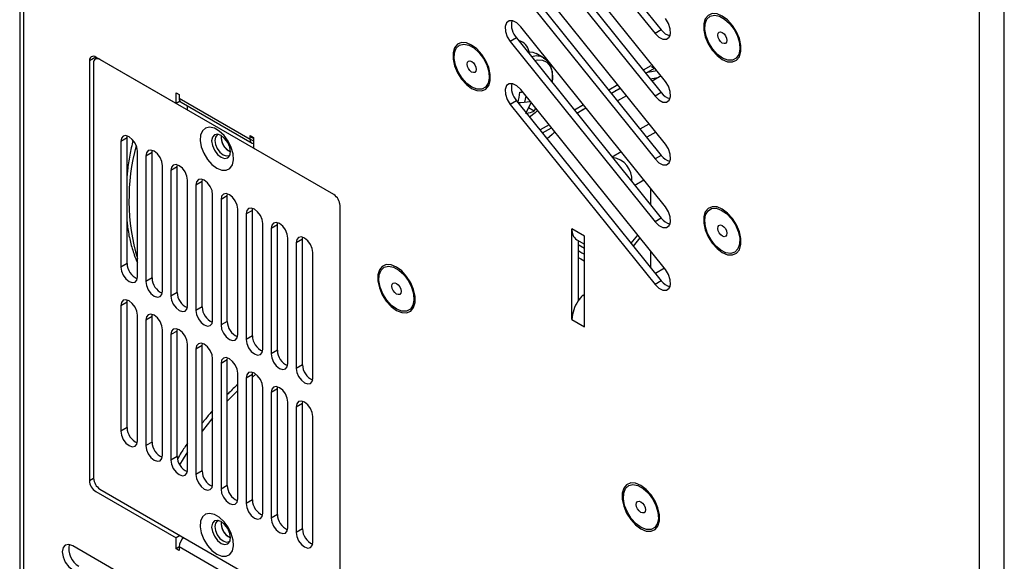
# Model space of a CAD drawing. Header units: millimetres. Extents: x 0 to 423, y 0 to 297.
# Tile 16 of 41: x 334 to 367, y 90 to 108. Entities that reach past the tile are written whole.
import ezdxf

# ---------------------------------------------------------------- set-up
doc = ezdxf.new("R2010")
doc.units = ezdxf.units.MM
doc.layers.add('实线', color=2, linetype='Continuous', lineweight=25)

msp = doc.modelspace()

# ---------------------------------------------------------------- linework, layer by layer
at = {"layer": '实线', "color": 2, "linetype": 'Continuous', "lineweight": 25, "true_color": 0xffff00}
for p, q in [((333.9366, 170.7356), (333.9366, 79.6097)), ((334.0676, 170.553), (334.0676, 79.5474)), ((366.4196, 118.6435), (366.4196, 59.5259)), ((367.2681, 59.3627), (367.2681, 118.4802)), ((350.5451, 113.7361), (355.444, 107.6418)), ((350.7572, 113.8586), (355.6562, 107.7643)), ((355.7976, 106.0219), (350.8986, 112.1161)), ((350.7572, 111.7356), (355.6562, 105.6413)), ((350.5451, 111.6131), (355.444, 105.5188)), ((355.7976, 103.8989), (350.8986, 109.9931)), ((350.5451, 109.4901), (355.444, 103.3958)), ((350.7572, 109.6126), (355.6562, 103.5183)), ((355.7976, 101.7759), (350.8986, 107.8701)), ((355.6562, 107.7643), (355.444, 107.6418)), ((350.7572, 107.4896), (350.5451, 107.3671)), ((350.5451, 107.3671), (355.444, 101.2728)), ((350.7572, 107.4896), (355.6562, 101.3953)), ((336.509, 106.8415), (336.2969, 106.7191)), ((336.2969, 106.7191), (336.2969, 92.5113)), ((339.2313, 105.27), (336.509, 106.8416)), ((336.509, 106.8415), (336.509, 106.7792)), ((344.57, 102.188), (336.6504, 106.7599)), ((351.671, 106.8216), (351.4203, 106.9664)), ((351.671, 106.8216), (351.7526, 106.7595)), ((336.4383, 106.6374), (336.4383, 92.5929)), ((355.3044, 106.5461), (355.0478, 106.398)), ((355.1309, 106.2947), (355.4234, 106.4635)), ((355.2052, 106.3376), (355.5057, 106.3849)), ((355.3262, 106.5272), (355.3605, 106.4999)), ((355.3605, 106.4999), (355.4591, 106.4429)), ((355.6483, 106.2076), (355.3427, 106.0312)), ((355.7976, 99.6528), (350.8986, 105.7471)), ((354.1877, 105.9015), (353.8822, 105.7251)), ((353.9652, 105.6218), (354.2708, 105.7982)), ((339.2313, 105.27), (339.2313, 105.6374)), ((339.2313, 105.6374), (339.3374, 105.5762)), ((339.3658, 105.3476), (339.2313, 105.27)), ((339.3374, 105.5762), (339.3374, 105.4537)), ((339.3374, 105.4537), (341.7416, 104.0658)), ((350.7572, 105.3665), (350.5451, 105.2441)), ((350.7572, 105.3665), (355.6562, 99.2723)), ((351.0384, 105.3173), (351.0778, 105.5242)), ((354.4826, 105.5346), (354.1771, 105.3583)), ((355.6562, 105.6413), (355.444, 105.5188)), ((339.3996, 105.3164), (341.8037, 103.9285)), ((339.6203, 105.0455), (339.6203, 105.189)), ((350.5451, 105.2441), (355.444, 99.1498)), ((351.0754, 104.9341), (351.2506, 105.3093)), ((351.35, 105.0145), (351.1632, 105.1223)), ((351.4005, 105.1227), (351.35, 105.0145)), ((351.4297, 105.0031), (351.4659, 105.0414)), ((353.0221, 105.2286), (352.7165, 105.0522)), ((352.7996, 104.9488), (353.1051, 105.1252)), ((351.8564, 104.5557), (351.5508, 104.3793)), ((351.6339, 104.2759), (351.9395, 104.4523)), ((354.9379, 104.4118), (355.2434, 104.5882)), ((337.5696, 104.1062), (337.3575, 103.9837)), ((337.5696, 104.1062), (337.5769, 104.1754)), ((337.5696, 99.8602), (337.5696, 104.1062)), ((341.7416, 104.0658), (341.7416, 104.1883)), ((341.7416, 104.1883), (341.8476, 104.1271)), ((341.8476, 104.0862), (341.7416, 104.1474)), ((341.7416, 104.0658), (341.8476, 104.0045)), ((341.8476, 104.1271), (341.8476, 103.7596)), ((355.469, 104.3077), (355.1634, 104.1313)), ((337.3575, 103.9837), (337.3575, 99.7377)), ((338.4182, 103.6164), (338.4254, 103.6855)), ((344.57, 102.188), (341.8476, 103.7596)), ((337.9232, 99.4112), (337.9232, 103.6572)), ((338.4182, 103.6164), (338.206, 103.4939)), ((338.206, 103.4939), (338.206, 99.2479)), ((338.4182, 99.3703), (338.4182, 103.6164)), ((341.0345, 103.6574), (341.0713, 103.6389)), ((342.0244, 103.6576), (342.0244, 103.6576)), ((354.3033, 103.6347), (353.9977, 103.4583)), ((355.6562, 103.5183), (355.444, 103.3958)), ((338.7717, 98.9213), (338.7717, 103.1673)), ((339.2667, 103.1265), (339.0546, 103.0041)), ((339.0546, 103.0041), (339.0546, 98.758)), ((339.2667, 103.1265), (339.2739, 103.1957)), ((339.2667, 98.8805), (339.2667, 103.1265)), ((339.6203, 98.4315), (339.6203, 102.6775)), ((340.1152, 102.6367), (340.1225, 102.7059)), ((354.7585, 102.5119), (355.0641, 102.6883)), ((340.1152, 102.6367), (339.9031, 102.5142)), ((339.9031, 102.5142), (339.9031, 98.2682)), ((340.1152, 98.3907), (340.1152, 102.6367)), ((355.2897, 102.4076), (355.2897, 101.8511)), ((340.4688, 97.9416), (340.4688, 102.1876)), ((340.9638, 102.1468), (340.7516, 102.0244)), ((340.7516, 102.0244), (340.7516, 97.7783)), ((340.9638, 102.1468), (340.971, 102.216)), ((340.9638, 97.9008), (340.9638, 102.1468)), ((341.3173, 97.4518), (341.3173, 101.6978)), ((341.8123, 101.657), (341.8195, 101.7262)), ((344.7821, 87.6128), (344.7821, 101.8206)), ((341.8123, 101.657), (341.6002, 101.5345)), ((341.6002, 101.5345), (341.6002, 97.2885)), ((341.8123, 97.411), (341.8123, 101.657)), ((355.6562, 101.3953), (355.444, 101.2728)), ((342.1658, 96.9619), (342.1658, 101.208)), ((342.6608, 101.1671), (342.4487, 101.0447)), ((342.4487, 101.0447), (342.4487, 96.7987)), ((342.6608, 101.1671), (342.668, 101.2363)), ((342.6608, 96.9211), (342.6608, 101.1671)), ((353.0553, 100.7845), (352.631, 101.0294)), ((352.631, 97.959), (352.631, 101.0294)), ((343.0144, 96.4721), (343.0144, 100.7181)), ((343.5093, 100.6773), (343.2972, 100.5548)), ((343.5093, 100.6773), (343.5166, 100.7465)), ((343.5093, 96.4313), (343.5093, 100.6773)), ((352.7967, 100.6632), (353.0553, 100.5139)), ((353.0553, 97.7141), (353.0553, 100.7845)), ((354.6332, 100.5448), (354.8577, 100.8221)), ((354.9336, 100.7277), (354.7089, 100.4506)), ((343.2972, 100.5548), (343.2972, 96.3088)), ((352.8432, 100.6364), (352.8432, 98.5914)), ((352.8432, 100.4972), (353.0553, 100.3748)), ((343.8629, 95.9823), (343.8629, 100.2283)), ((355.2897, 100.2846), (355.2897, 99.7281)), ((337.5696, 99.8602), (337.3575, 99.7377)), ((355.7616, 99.6976), (355.456, 99.5212)), ((338.4182, 99.3703), (338.206, 99.2479)), ((355.6562, 99.2723), (355.444, 99.1498)), ((339.2667, 98.8805), (339.0546, 98.758)), ((352.8432, 98.6783), (352.8868, 98.6531)), ((353.0553, 98.7576), (353.0032, 98.7877)), ((337.5696, 98.5537), (337.3575, 98.4313)), ((337.3575, 98.4313), (337.3575, 94.1853)), ((337.5696, 98.5537), (337.5769, 98.6229)), ((337.5696, 94.3077), (337.5696, 98.5537)), ((340.1152, 98.3907), (339.9031, 98.2682)), ((337.9232, 93.8587), (337.9232, 98.1047)), ((338.4182, 98.0639), (338.206, 97.9414)), ((338.4182, 98.0639), (338.4254, 98.1331)), ((338.4182, 93.8179), (338.4182, 98.0639)), ((338.206, 97.9414), (338.206, 93.6954)), ((340.9638, 97.9008), (340.7516, 97.7783)), ((352.631, 97.959), (353.0553, 97.7141)), ((338.7717, 93.3688), (338.7717, 97.6149)), ((339.2667, 97.574), (339.0546, 97.4516)), ((339.0546, 97.4516), (339.0546, 93.2056)), ((339.2667, 97.574), (339.2739, 97.6432)), ((339.2667, 93.328), (339.2667, 97.574)), ((341.8123, 97.411), (341.6002, 97.2885)), ((339.6203, 92.879), (339.6203, 97.125)), ((340.1152, 97.0842), (339.9031, 96.9617)), ((340.1152, 97.0842), (340.1225, 97.1534)), ((340.1152, 92.8382), (340.1152, 97.0842)), ((339.9031, 96.9617), (339.9031, 92.7157)), ((340.9638, 96.5943), (340.971, 96.6635)), ((342.6608, 96.9211), (342.4487, 96.7987)), ((340.4688, 92.3892), (340.4688, 96.6352)), ((340.9638, 96.5943), (340.7516, 96.4719)), ((340.7516, 96.4719), (340.7516, 92.2259)), ((340.9638, 92.3483), (340.9638, 96.5943)), ((343.5093, 96.4313), (343.2972, 96.3088)), ((341.3173, 91.8993), (341.3173, 96.1453)), ((341.8123, 96.1045), (341.6002, 95.982)), ((341.8123, 96.1045), (341.8195, 96.1737)), ((341.9324, 96.1118), (341.8123, 96.0108)), ((341.8123, 91.8585), (341.8123, 96.1045)), ((341.6002, 95.982), (341.6002, 91.736)), ((342.6608, 95.6147), (342.668, 95.6838)), ((342.1658, 91.4095), (342.1658, 95.6555)), ((342.6608, 95.6147), (342.4487, 95.4922)), ((342.4487, 95.4922), (342.4487, 91.2462)), ((342.6608, 91.3686), (342.6608, 95.6147)), ((343.0144, 90.9196), (343.0144, 95.1656)), ((343.5093, 95.1248), (343.2972, 95.0023)), ((343.2972, 95.0023), (343.2972, 90.7563)), ((343.5093, 95.1248), (343.5166, 95.194)), ((343.5093, 90.8788), (343.5093, 95.1248)), ((343.8629, 90.4298), (343.8629, 94.6758)), ((337.5696, 94.3077), (337.3575, 94.1853)), ((338.4182, 93.8179), (338.206, 93.6954)), ((339.2667, 93.328), (339.0546, 93.2056)), ((340.1152, 92.8382), (339.9031, 92.7157)), ((336.2969, 92.5113), (336.4383, 92.5929)), ((340.9638, 92.3483), (340.7516, 92.2259)), ((336.509, 92.1438), (339.2313, 90.5722)), ((336.6504, 92.2255), (344.57, 87.6536)), ((341.8123, 91.8585), (341.6002, 91.736)), ((342.6608, 91.3686), (342.4487, 91.2462)), ((340.6562, 91.1628), (340.6224, 91.1433)), ((343.5093, 90.8788), (343.2972, 90.7563)), ((339.3728, 90.6539), (339.2313, 90.5722)), ((339.2313, 90.2048), (339.2313, 90.5722)), ((339.4435, 90.5394), (339.4435, 90.6131)), ((341.0223, 90.4505), (341.0562, 90.47)), ((341.0345, 90.5927), (341.0713, 90.5743)), ((339.5495, 88.1022), (335.7312, 90.3065)), ((339.3374, 90.266), (339.2313, 90.2048)), ((339.3374, 90.1436), (339.2313, 90.2048)), ((341.7416, 88.8782), (339.3374, 90.2661)), ((339.3374, 90.2661), (339.3374, 90.1436))]:
    msp.add_line(p, q, dxfattribs=at)
at = {"layer": '实线', "color": 2, "linetype": 'Continuous', "lineweight": 25, "true_color": 0xffff00, "flags": 128}
for points in [[(350.8986, 107.8701), (350.768, 107.9968), (350.6303, 108.0658), (350.5066, 108.0668), (350.4156, 107.9995), (350.3713, 107.8743), (350.3803, 107.7101), (350.4413, 107.532), (350.5451, 107.3671)], [(355.444, 107.6418), (355.5747, 107.5152), (355.7123, 107.4462), (355.836, 107.4452), (355.927, 107.5125), (355.9713, 107.6377), (355.9623, 107.8019), (355.9013, 107.98), (355.7976, 108.1449)], [(357.7222, 106.7619), (357.9015, 106.6882), (358.0662, 106.6799), (358.2031, 106.7379), (358.3011, 106.8573), (358.3521, 107.0286), (358.3521, 107.2377), (358.3011, 107.4679), (358.2031, 107.7004), (358.0662, 107.9164), (357.9015, 108.0984), (357.7222, 108.2317), (357.5429, 108.3054), (357.3781, 108.3136), (357.2412, 108.2557), (357.1433, 108.1363), (357.0923, 107.965), (357.0923, 107.7558), (357.1433, 107.5257), (357.2412, 107.2932), (357.3781, 107.0772), (357.5429, 106.8952), (357.7222, 106.7619)], [(357.1733, 107.5515), (357.1308, 107.7745), (357.1408, 107.9729), (357.2025, 108.1289), (357.3103, 108.2288), (357.4548, 108.2636), (357.623, 108.2303), (357.8, 108.1318), (357.9701, 107.9769), (358.1182, 107.7794), (358.2311, 107.5567), (358.2988, 107.3287), (358.3152, 107.1156), (358.279, 106.9364), (358.1932, 106.807), (358.0657, 106.7389), (357.9076, 106.7381), (357.733, 106.8048), (357.5575, 106.9329), (357.3966, 107.1111), (357.2646, 107.3236), (357.1733, 107.5515)], [(357.5797, 107.511), (357.568, 107.5859), (357.5798, 107.6472), (357.6132, 107.6856), (357.6633, 107.6953), (357.7223, 107.6748), (357.7813, 107.6271), (357.8312, 107.5596), (357.8646, 107.4826), (357.8763, 107.4077), (357.8646, 107.3464), (357.8311, 107.308), (357.7811, 107.2983), (357.7221, 107.3188), (357.6631, 107.3665), (357.6131, 107.4339), (357.5797, 107.511)], [(349.2369, 105.7813), (349.4162, 105.7075), (349.581, 105.6993), (349.7179, 105.7572), (349.8158, 105.8767), (349.8668, 106.0479), (349.8668, 106.2571), (349.8158, 106.4872), (349.7179, 106.7197), (349.581, 106.9357), (349.4162, 107.1178), (349.2369, 107.251), (349.0576, 107.3248), (348.8928, 107.333), (348.7559, 107.275), (348.658, 107.1556), (348.607, 106.9844), (348.607, 106.7752), (348.658, 106.545), (348.7559, 106.3125), (348.8928, 106.0965), (349.0576, 105.9145), (349.2369, 105.7813)], [(348.6879, 106.5711), (348.6455, 106.7941), (348.6556, 106.9924), (348.7173, 107.1484), (348.8252, 107.2482), (348.9697, 107.283), (349.1379, 107.2496), (349.315, 107.151), (349.4851, 106.9961), (349.6331, 106.7984), (349.7459, 106.5758), (349.8135, 106.3478), (349.8299, 106.1347), (349.7936, 105.9556), (349.7078, 105.8263), (349.5802, 105.7582), (349.4221, 105.7575), (349.2475, 105.8243), (349.072, 105.9525), (348.9111, 106.1307), (348.7792, 106.3433), (348.6879, 106.5711)], [(351.1356, 107.0188), (351.3125, 107.0094), (351.4203, 106.9664)], [(349.0944, 106.5304), (349.0828, 106.6053), (349.0945, 106.6666), (349.128, 106.705), (349.178, 106.7146), (349.237, 106.6941), (349.296, 106.6464), (349.346, 106.5789), (349.3794, 106.5019), (349.3911, 106.427), (349.3793, 106.3657), (349.3458, 106.3273), (349.2958, 106.3176), (349.2368, 106.3382), (349.1778, 106.3859), (349.1278, 106.4534), (349.0944, 106.5304)], [(351.3694, 106.728), (351.4627, 106.7478), (351.6389, 106.7402), (351.7859, 106.6687), (351.8947, 106.5377), (351.9583, 106.3556), (351.9728, 106.1336), (351.9586, 105.995)], [(355.5247, 106.1362), (355.4703, 106.1282), (355.2903, 106.0964)], [(355.444, 105.5188), (355.5747, 105.3922), (355.7123, 105.3232), (355.836, 105.3222), (355.927, 105.3894), (355.9713, 105.5147), (355.9623, 105.6789), (355.9013, 105.857), (355.7976, 106.0219)], [(350.8986, 105.7471), (350.768, 105.8737), (350.6303, 105.9428), (350.5066, 105.9438), (350.4156, 105.8765), (350.3713, 105.7513), (350.3803, 105.5871), (350.4413, 105.409), (350.5451, 105.2441)], [(350.8657, 105.6601), (350.9292, 105.6617), (350.966, 105.6633)], [(354.2848, 105.7808), (354.2643, 105.7721), (354.0937, 105.6959)], [(351.4701, 105.0361), (351.3821, 104.9517), (351.1999, 104.8158)], [(353.0069, 105.0685), (352.9777, 105.0483), (352.8137, 104.9313)], [(340.6102, 103.0859), (340.7769, 103.0186), (340.9289, 103.0154), (341.0525, 103.0765), (341.1368, 103.1964), (341.1743, 103.3646), (341.1617, 103.5661), (341.1001, 103.7829), (340.995, 103.9958), (340.8556, 104.1859), (340.6945, 104.3363), (340.5259, 104.4337), (340.3648, 104.4693), (340.2254, 104.4401), (340.1203, 104.3485), (340.0587, 104.2028), (340.0461, 104.0159), (340.0836, 103.8044), (340.1679, 103.5871), (340.2915, 103.3833), (340.4435, 103.2111), (340.6102, 103.0859)], [(337.9232, 103.6572), (337.9017, 103.7946), (337.8404, 103.936), (337.7486, 104.0597), (337.6404, 104.1471), (337.5321, 104.1847), (337.4404, 104.1669), (337.379, 104.0963), (337.3575, 103.9837)], [(340.7531, 103.4541), (340.8749, 103.4118), (340.9781, 103.4319), (341.0471, 103.5112), (341.0713, 103.6379), (341.0471, 103.7925), (340.9781, 103.9515), (340.8749, 104.0907), (340.7531, 104.189), (340.6313, 104.2313), (340.5281, 104.2113), (340.4591, 104.1319), (340.4349, 104.0053), (340.4591, 103.8507), (340.5281, 103.6916), (340.6313, 103.5524), (340.7531, 103.4541)], [(340.669, 104.2245), (340.6223, 104.208), (340.561, 104.1374), (340.5395, 104.0248), (340.561, 103.8874), (340.6223, 103.746), (340.7141, 103.6223), (340.8223, 103.5349)], [(352.0524, 104.3119), (351.9583, 104.2263), (351.7962, 104.074)], [(338.7717, 103.1673), (338.7502, 103.3048), (338.6889, 103.4461), (338.5971, 103.5699), (338.4889, 103.6572), (338.3806, 103.6949), (338.2889, 103.677), (338.2276, 103.6065), (338.206, 103.4939)], [(355.444, 103.3958), (355.5747, 103.2692), (355.7123, 103.2002), (355.836, 103.1992), (355.927, 103.2664), (355.9713, 103.3917), (355.9623, 103.5559), (355.9013, 103.734), (355.7976, 103.8989)], [(340.8223, 103.5349), (340.9306, 103.4973), (341.0223, 103.5151), (341.06, 103.5472)], [(339.6203, 102.6775), (339.5987, 102.8149), (339.5374, 102.9563), (339.4457, 103.08), (339.3374, 103.1674), (339.2292, 103.205), (339.1374, 103.1872), (339.0761, 103.1166), (339.0546, 103.0041)], [(340.4688, 102.1876), (340.4473, 102.3251), (340.3859, 102.4664), (340.2942, 102.5902), (340.1859, 102.6775), (340.0777, 102.7152), (339.9859, 102.6973), (339.9246, 102.6268), (339.9031, 102.5142)], [(341.3173, 101.6978), (341.2958, 101.8352), (341.2345, 101.9766), (341.1427, 102.1003), (341.0345, 102.1877), (340.9262, 102.2253), (340.8345, 102.2075), (340.7732, 102.1369), (340.7516, 102.0244)], [(342.1658, 101.208), (342.1443, 101.3454), (342.083, 101.4867), (341.9912, 101.6105), (341.883, 101.6979), (341.7748, 101.7355), (341.683, 101.7176), (341.6217, 101.6471), (341.6002, 101.5345)], [(344.7821, 101.8206), (344.7781, 101.8707), (344.7667, 101.9214)], [(355.444, 101.2728), (355.5747, 101.1462), (355.7123, 101.0771), (355.836, 101.0762), (355.927, 101.1434), (355.9713, 101.2687), (355.9623, 101.4329), (355.9013, 101.6109), (355.7976, 101.7759)], [(357.7222, 100.2296), (357.9015, 100.1558), (358.0662, 100.1476), (358.2031, 100.2056), (358.3011, 100.325), (358.3521, 100.4962), (358.3521, 100.7054), (358.3011, 100.9356), (358.2031, 101.1681), (358.0662, 101.3841), (357.9015, 101.5661), (357.7222, 101.6994), (357.5429, 101.7731), (357.3781, 101.7813), (357.2412, 101.7234), (357.1433, 101.6039), (357.0923, 101.4327), (357.0923, 101.2235), (357.1433, 100.9934), (357.2412, 100.7609), (357.3781, 100.5449), (357.5429, 100.3628), (357.7222, 100.2296)], [(357.6887, 101.6686), (357.865, 101.5478), (358.0286, 101.3752), (358.165, 101.1661), (358.262, 100.939), (358.3111, 100.7143), (358.3078, 100.5117), (358.2525, 100.3494), (358.1501, 100.2417), (358.0097, 100.1983), (357.8437, 100.2229), (357.6669, 100.3135), (357.4951, 100.4618), (357.3434, 100.6549), (357.2254, 100.8754), (357.1515, 101.1038), (357.1283, 101.3199), (357.1579, 101.5044), (357.2377, 101.6409), (357.3605, 101.7173), (357.5154, 101.7268), (357.6887, 101.6686)], [(343.0144, 100.7181), (342.9928, 100.8555), (342.9315, 100.9969), (342.8398, 101.1207), (342.7315, 101.208), (342.6233, 101.2456), (342.5315, 101.2278), (342.4702, 101.1572), (342.4487, 101.0447)], [(357.7135, 101.1472), (357.7731, 101.1031), (357.8249, 101.038), (357.8611, 100.9616), (357.8761, 100.8857), (357.8677, 100.8217), (357.8372, 100.7795), (357.7891, 100.7655), (357.7309, 100.7817), (357.6713, 100.8258), (357.6195, 100.891), (357.5833, 100.9673), (357.5683, 101.0433), (357.5767, 101.1072), (357.6072, 101.1494), (357.6553, 101.1635), (357.7135, 101.1472)], [(343.8629, 100.2283), (343.8414, 100.3657), (343.7801, 100.507), (343.6883, 100.6308), (343.5801, 100.7182), (343.4718, 100.7558), (343.3801, 100.738), (343.3187, 100.6674), (343.2972, 100.5548)], [(352.8432, 100.295), (352.8981, 100.2633), (352.9658, 100.2242), (353.0313, 100.1864), (353.0553, 100.1725)], [(352.8432, 100.064), (352.8658, 100.051), (352.9313, 100.0132), (352.992, 99.9781), (353.0456, 99.9471), (353.0553, 99.9415)], [(337.3575, 99.7377), (337.379, 99.6003), (337.4404, 99.459), (337.5321, 99.3352), (337.6404, 99.2478), (337.7486, 99.2102), (337.8404, 99.228), (337.9017, 99.2986), (337.9232, 99.4112)], [(346.6913, 98.2688), (346.8706, 98.1951), (347.0354, 98.1869), (347.1723, 98.2448), (347.2702, 98.3643), (347.3212, 98.5355), (347.3212, 98.7447), (347.2702, 98.9748), (347.1723, 99.2073), (347.0354, 99.4233), (346.8706, 99.6053), (346.6913, 99.7386), (346.512, 99.8124), (346.3473, 99.8206), (346.2104, 99.7626), (346.1124, 99.6432), (346.0614, 99.472), (346.0614, 99.2628), (346.1124, 99.0326), (346.2104, 98.8001), (346.3473, 98.5841), (346.512, 98.4021), (346.6913, 98.2688)], [(346.1424, 99.0587), (346.0999, 99.2817), (346.11, 99.48), (346.1717, 99.636), (346.2796, 99.7358), (346.4241, 99.7706), (346.5924, 99.7372), (346.7694, 99.6386), (346.9395, 99.4836), (347.0875, 99.286), (347.2003, 99.0633), (347.268, 98.8353), (347.2843, 98.6223), (347.248, 98.4432), (347.1622, 98.3138), (347.0346, 98.2458), (346.8765, 98.2451), (346.7019, 98.3118), (346.5264, 98.44), (346.3655, 98.6183), (346.2336, 98.8308), (346.1424, 99.0587)], [(355.444, 99.1498), (355.5747, 99.0232), (355.7123, 98.9541), (355.836, 98.9532), (355.927, 99.0204), (355.9713, 99.1457), (355.9623, 99.3098), (355.9013, 99.4879), (355.7976, 99.6528)], [(338.206, 99.2479), (338.2276, 99.1105), (338.2889, 98.9691), (338.3806, 98.8453), (338.4889, 98.758), (338.5971, 98.7204), (338.6889, 98.7382), (338.7502, 98.8088), (338.7717, 98.9213)], [(346.5489, 99.018), (346.5372, 99.0929), (346.549, 99.1542), (346.5824, 99.1926), (346.6325, 99.2022), (346.6915, 99.1817), (346.7504, 99.134), (346.8004, 99.0665), (346.8338, 98.9895), (346.8455, 98.9146), (346.8337, 98.8533), (346.8002, 98.8149), (346.7502, 98.8052), (346.6912, 98.8258), (346.6322, 98.8735), (346.5822, 98.941), (346.5489, 99.018)], [(339.0546, 98.758), (339.0761, 98.6206), (339.1374, 98.4793), (339.2292, 98.3555), (339.3374, 98.2681), (339.4457, 98.2305), (339.5374, 98.2483), (339.5987, 98.3189), (339.6203, 98.4315)], [(337.9232, 98.1047), (337.9017, 98.2421), (337.8404, 98.3835), (337.7486, 98.5073), (337.6404, 98.5946), (337.5321, 98.6322), (337.4404, 98.6144), (337.379, 98.5438), (337.3575, 98.4313)], [(338.7717, 97.6149), (338.7502, 97.7523), (338.6889, 97.8936), (338.5971, 98.0174), (338.4889, 98.1048), (338.3806, 98.1424), (338.2889, 98.1245), (338.2276, 98.054), (338.206, 97.9414)], [(339.9031, 98.2682), (339.9246, 98.1308), (339.9859, 97.9894), (340.0777, 97.8656), (340.1859, 97.7783), (340.2942, 97.7407), (340.3859, 97.7585), (340.4473, 97.8291), (340.4688, 97.9416)], [(340.7516, 97.7783), (340.7732, 97.6409), (340.8345, 97.4996), (340.9262, 97.3758), (341.0345, 97.2885), (341.1427, 97.2508), (341.2345, 97.2687), (341.2958, 97.3392), (341.3173, 97.4518)], [(339.6203, 97.125), (339.5987, 97.2624), (339.5374, 97.4038), (339.4457, 97.5276), (339.3374, 97.6149), (339.2292, 97.6525), (339.1374, 97.6347), (339.0761, 97.5641), (339.0546, 97.4516)], [(340.4688, 96.6352), (340.4473, 96.7726), (340.3859, 96.9139), (340.2942, 97.0377), (340.1859, 97.1251), (340.0777, 97.1627), (339.9859, 97.1449), (339.9246, 97.0743), (339.9031, 96.9617)], [(341.6002, 97.2885), (341.6217, 97.1511), (341.683, 97.0097), (341.7748, 96.886), (341.883, 96.7986), (341.9912, 96.761), (342.083, 96.7788), (342.1443, 96.8494), (342.1658, 96.9619)], [(341.3173, 96.1453), (341.2958, 96.2827), (341.2345, 96.4241), (341.1427, 96.5479), (341.0345, 96.6352), (340.9262, 96.6728), (340.8345, 96.655), (340.7732, 96.5844), (340.7516, 96.4719)], [(342.4487, 96.7987), (342.4702, 96.6612), (342.5315, 96.5199), (342.6233, 96.3961), (342.7315, 96.3088), (342.8398, 96.2711), (342.9315, 96.289), (342.9928, 96.3595), (343.0144, 96.4721)], [(342.1658, 95.6555), (342.1443, 95.7929), (342.083, 95.9343), (341.9912, 96.058), (341.883, 96.1454), (341.7748, 96.183), (341.683, 96.1652), (341.6217, 96.0946), (341.6002, 95.982)], [(343.2972, 96.3088), (343.3187, 96.1714), (343.3801, 96.03), (343.4718, 95.9063), (343.5801, 95.8189), (343.6883, 95.7813), (343.7801, 95.7991), (343.8414, 95.8697), (343.8629, 95.9823)], [(343.0144, 95.1656), (342.9928, 95.3031), (342.9315, 95.4444), (342.8398, 95.5682), (342.7315, 95.6555), (342.6233, 95.6932), (342.5315, 95.6753), (342.4702, 95.6048), (342.4487, 95.4922)], [(341.3173, 95.5587), (341.2779, 95.5201), (340.9638, 95.1983)], [(343.8629, 94.6758), (343.8414, 94.8132), (343.7801, 94.9546), (343.6883, 95.0783), (343.5801, 95.1657), (343.4718, 95.2033), (343.3801, 95.1855), (343.3187, 95.1149), (343.2972, 95.0023)], [(340.4688, 94.636), (340.3248, 94.4585), (340.1152, 94.1877)], [(337.3575, 94.1853), (337.379, 94.0478), (337.4404, 93.9065), (337.5321, 93.7827), (337.6404, 93.6954), (337.7486, 93.6577), (337.8404, 93.6756), (337.9017, 93.7461), (337.9232, 93.8587)], [(338.206, 93.6954), (338.2276, 93.558), (338.2889, 93.4166), (338.3806, 93.2929), (338.4889, 93.2055), (338.5971, 93.1679), (338.6889, 93.1857), (338.7502, 93.2563), (338.7717, 93.3688)], [(339.6203, 93.4822), (339.4746, 93.2543), (339.3493, 93.0497)], [(339.0546, 93.2056), (339.0761, 93.0681), (339.1374, 92.9268), (339.2292, 92.803), (339.3374, 92.7157), (339.4457, 92.678), (339.5374, 92.6959), (339.5987, 92.7664), (339.6203, 92.879)], [(339.9031, 92.7157), (339.9246, 92.5783), (339.9859, 92.4369), (340.0777, 92.3132), (340.1859, 92.2258), (340.2942, 92.1882), (340.3859, 92.206), (340.4473, 92.2766), (340.4688, 92.3892)], [(354.9645, 90.8799), (355.1438, 90.8062), (355.3085, 90.798), (355.4454, 90.8559), (355.5434, 90.9753), (355.5944, 91.1466), (355.5944, 91.3558), (355.5434, 91.5859), (355.4454, 91.8184), (355.3085, 92.0344), (355.1438, 92.2164), (354.9645, 92.3497), (354.7852, 92.4234), (354.6204, 92.4317), (354.4835, 92.3737), (354.3856, 92.2543), (354.3346, 92.083), (354.3346, 91.8739), (354.3856, 91.6437), (354.4835, 91.4112), (354.6204, 91.1952), (354.7852, 91.0132), (354.9645, 90.8799)], [(354.4157, 91.669), (354.3731, 91.8921), (354.383, 92.0905), (354.4446, 92.2467), (354.5524, 92.3467), (354.6967, 92.3816), (354.8649, 92.3485), (355.0419, 92.2501), (355.2121, 92.0953), (355.3602, 91.8978), (355.4732, 91.6752), (355.541, 91.4472), (355.5575, 91.2341), (355.5214, 91.0548), (355.4357, 90.9253), (355.3082, 90.857), (355.1502, 90.8561), (354.9756, 90.9226), (354.8001, 91.0506), (354.6392, 91.2287), (354.5071, 91.4412), (354.4157, 91.669)], [(340.7516, 92.2259), (340.7732, 92.0885), (340.8345, 91.9471), (340.9262, 91.8233), (341.0345, 91.736), (341.1427, 91.6984), (341.2345, 91.7162), (341.2958, 91.7867), (341.3173, 91.8993)], [(341.6002, 91.736), (341.6217, 91.5986), (341.683, 91.4572), (341.7748, 91.3335), (341.883, 91.2461), (341.9912, 91.2085), (342.083, 91.2263), (342.1443, 91.2969), (342.1658, 91.4095)], [(354.8221, 91.6289), (354.8103, 91.7038), (354.822, 91.7651), (354.8555, 91.8036), (354.9055, 91.8133), (354.9645, 91.7928), (355.0234, 91.7452), (355.0735, 91.6778), (355.1069, 91.6007), (355.1186, 91.5258), (355.1069, 91.4645), (355.0735, 91.426), (355.0235, 91.4163), (354.9645, 91.4368), (354.9055, 91.4844), (354.8555, 91.5518), (354.8221, 91.6289)], [(340.6102, 90.0212), (340.7769, 89.954), (340.9289, 89.9507), (341.0525, 90.0118), (341.1368, 90.1318), (341.1743, 90.3), (341.1617, 90.5014), (341.1001, 90.7182), (340.995, 90.9312), (340.8556, 91.1213), (340.6945, 91.2717), (340.5259, 91.369), (340.3648, 91.4047), (340.2254, 91.3754), (340.1203, 91.2839), (340.0587, 91.1382), (340.0461, 90.9513), (340.0836, 90.7398), (340.1679, 90.5225), (340.2915, 90.3187), (340.4435, 90.1465), (340.6102, 90.0212)], [(340.7531, 90.3895), (340.8749, 90.3471), (340.9781, 90.3672), (341.0471, 90.4466), (341.0713, 90.5732), (341.0471, 90.7278), (340.9781, 90.8868), (340.8749, 91.0261), (340.7531, 91.1244), (340.6313, 91.1667), (340.5281, 91.1466), (340.4591, 91.0672), (340.4349, 90.9406), (340.4591, 90.786), (340.5281, 90.627), (340.6313, 90.4877), (340.7531, 90.3895)], [(340.6689, 91.1599), (340.6223, 91.1433), (340.561, 91.0727), (340.5395, 90.9602), (340.561, 90.8228), (340.6223, 90.6814), (340.7141, 90.5576), (340.8223, 90.4703)], [(342.4487, 91.2462), (342.4702, 91.1088), (342.5315, 90.9674), (342.6233, 90.8436), (342.7315, 90.7563), (342.8398, 90.7187), (342.9315, 90.7365), (342.9928, 90.8071), (343.0144, 90.9196)], [(343.2972, 90.7563), (343.3187, 90.6189), (343.3801, 90.4776), (343.4718, 90.3538), (343.5801, 90.2664), (343.6883, 90.2288), (343.7801, 90.2466), (343.8414, 90.3172), (343.8629, 90.4298)], [(335.7312, 90.3065), (335.5959, 90.3536), (335.4812, 90.3313), (335.4045, 90.2431), (335.3776, 90.1024), (335.4045, 89.9306), (335.4812, 89.7539), (335.5959, 89.5992), (335.7312, 89.49)], [(340.8223, 90.4703), (340.9306, 90.4327), (341.0223, 90.4505), (341.0599, 90.4825)]]:
    msp.add_lwpolyline(points, dxfattribs=at)
at = {"layer": '实线', "color": 2, "linetype": 'Continuous', "lineweight": 25, "true_color": 0xffff00}
for centre, radius, start, end in [((351.2235, 107.9262), 0.6388, 166.81005, 223.11671), ((356.0583, 108.0366), 0.4856, 214.10509, 257.51064), ((350.7018, 106.9282), 0.4914, 11.03822, 75.33034), ((336.4262, 106.74), 0.131, 50.79671, 189.21404), ((336.5676, 106.6584), 0.131, 50.79671, 189.21404), ((351.4403, 106.3979), 0.4825, 61.43735, 110.10167), ((351.2235, 105.8032), 0.6388, 166.81005, 223.11671), ((339.4801, 105.4355), 0.1439, 172.74417, 235.94365), ((350.7698, 107.9722), 2.6685, 270.6057, 279.79554), ((356.0583, 105.9136), 0.4856, 214.10509, 257.51064), ((350.8234, 106.3087), 1.3973, 281.44651, 292.13955), ((341.3172, 104.1472), 0.5647, 175.81078, 244.18384), ((341.3402, 104.1584), 0.5869, 177.06436, 238.60743), ((341.8714, 104.0443), 0.1315, 170.58544, 259.61591), ((344.6402, 102.0103), 7.0047, 164.76265, 196.47708), ((353.8965, 102.6902), 0.7654, 355.83701, 81.75214), ((356.0583, 103.7906), 0.4856, 214.10509, 257.51064), ((344.3216, 101.7997), 0.461, 2.60548, 57.39452), ((356.0583, 101.6676), 0.4856, 214.10509, 257.51064), ((353.022, 100.9857), 0.3934, 173.61687, 235.07095), ((338.1452, 99.87), 0.5756, 180.97404, 246.53631), ((338.9937, 99.3801), 0.5756, 180.97404, 246.53631), ((356.0583, 99.5446), 0.4856, 214.10509, 257.51064), ((339.8422, 98.8903), 0.5756, 180.97404, 246.53631), ((353.9098, 97.8851), 1.2793, 135.12457, 146.48819), ((340.6907, 98.4004), 0.5756, 180.97404, 246.53631), ((353.8207, 97.9117), 1.1907, 145.18974, 177.72276), ((341.5393, 97.9106), 0.5756, 180.97404, 246.53631), ((342.3878, 97.4207), 0.5756, 180.97404, 246.53631), ((343.2363, 96.9309), 0.5756, 180.97404, 246.53631), ((344.0848, 96.4411), 0.5756, 180.97404, 246.53631), ((338.1452, 94.3175), 0.5756, 180.97404, 246.53631), ((338.9937, 93.8277), 0.5756, 180.97404, 246.53631), ((339.8422, 93.3378), 0.5756, 180.97404, 246.53631), ((340.6907, 92.848), 0.5756, 180.97404, 246.53631), ((336.7574, 92.5322), 0.461, 182.60548, 237.39452), ((336.8988, 92.6139), 0.461, 182.60548, 237.39452), ((341.5393, 92.3581), 0.5756, 180.97404, 246.53631), ((342.3878, 91.8683), 0.5756, 180.97404, 246.53631), ((343.2363, 91.3784), 0.5756, 180.97404, 246.53631), ((341.3172, 91.0826), 0.5647, 175.81082, 244.1838), ((341.3402, 91.0938), 0.5869, 177.06444, 238.60742), ((344.0848, 90.8886), 0.5756, 180.97404, 246.53631), ((336.2967, 90.2157), 0.6992, 168.79248, 239.63866), ((339.809, 90.241), 0.4723, 132.82696, 176.96149)]:
    msp.add_arc(centre, radius, start, end, dxfattribs=at)
for points, knots in [([(351.9565, 105.9976), (351.9615, 106.026), (351.9766, 106.114), (351.977, 106.2566), (351.9555, 106.4224), (351.9016, 106.5759), (351.8177, 106.712), (351.7348, 106.7746), (351.6942, 106.8052)], [0, 0, 0, 0, 0.084139, 0.2598134, 0.441068, 0.626841, 0.8171901, 1, 1, 1, 1]), ([(337.7695, 104.0305), (337.7327, 103.8611), (337.6575, 103.5157), (337.5938, 103.1173), (337.5744, 102.8928), (337.5696, 102.837)], [0, 0, 0, 0, 0.4197628, 0.8558424, 1, 1, 1, 1]), ([(337.5696, 101.2678), (337.578, 101.1876), (337.6027, 100.9483), (337.6834, 100.5748), (337.7909, 100.1901), (337.8851, 99.9704), (337.9232, 99.8815)], [0, 0, 0, 0, 0.15801649, 0.47126998, 0.78603024, 1, 1, 1, 1]), ([(341.3173, 95.7624), (341.217, 95.6717), (341.097, 95.5631), (340.9826, 95.4412), (340.9638, 95.4211)], [0, 0, 0, 0, 0.83547577, 1, 1, 1, 1]), ([(340.4688, 94.8816), (340.389, 94.7912), (340.2676, 94.6535), (340.1541, 94.5045), (340.1152, 94.4534)], [0, 0, 0, 0, 0.65689175, 1, 1, 1, 1]), ([(339.6203, 93.7837), (339.548, 93.6777), (339.429, 93.5033), (339.3201, 93.3213), (339.2773, 93.2499)], [0, 0, 0, 0, 0.6075926, 1, 1, 1, 1])]:
    msp.add_open_spline(points, degree=3, knots=knots, dxfattribs=at)
msp.add_open_spline([(350.798, 105.3039), (350.8321, 105.4159), (350.8547, 105.5347), (350.8657, 105.6601)], degree=3, dxfattribs=at)

doc.saveas('drawing.dxf')
